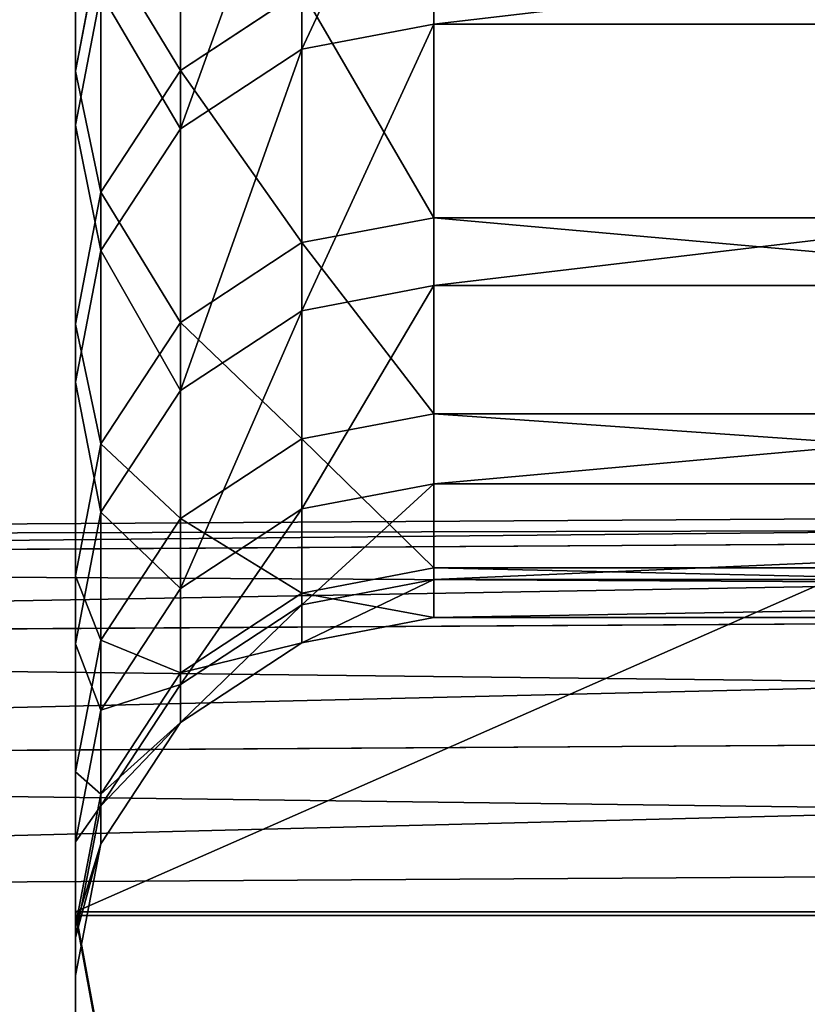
# Model space of a CAD drawing. Extents: x 0 to 35.8, y 0 to 30.4.
# Tile 65 of 106: x 18.973 to 19.314, y 0.604 to 1.03. Entities that reach past the tile are written whole.
import ezdxf

# ---------------------------------------------------------------- set-up
doc = ezdxf.new("R2010")
doc.units = 0
doc.header["$MEASUREMENT"] = 0
doc.layers.get('0').update_dxf_attribs({"color": 13, "linetype": 'CONTINUOUS'})
doc.layers.add('BSH_B36CD50SNB_SYMBOL_-_H0', color=59, linetype='CONTINUOUS')
doc.layers.add('BSH_B36CD50SNB_SYMBOL_-_HA', color=59, linetype='CONTINUOUS')

# ---------------------------------------------------------------- blocks, each defined once
blk = doc.blocks.new('B36CD50SNB_TRADECAD_DXF')
at = {"layer": 'BSH_B36CD50SNB_SYMBOL_-_H0', "color": 0}
for p, q in [((20.8942, 0.8235, 24.4811), (17.9241, 0.8052, 24.4811)), ((20.8942, 0.8235, 25.4168), (17.9241, 0.8052, 25.4168)), ((20.8942, 0.8235, 24.4811), (17.9241, 0.8052, 24.4811)), ((20.8942, 0.8235, 25.4168), (17.9241, 0.8052, 25.4168)), ((20.8942, 0.8126, 24.4241), (17.9241, 0.7943, 24.4241)), ((20.8942, 0.8126, 24.4241), (17.9241, 0.7943, 24.4241)), ((17.9241, 0.7943, 25.4738), (20.8942, 0.8126, 25.4738)), ((17.9241, 0.7943, 25.4738), (20.8942, 0.8126, 25.4738)), ((20.8942, 0.7782, 24.3716), (17.9241, 0.7598, 24.3716)), ((20.8942, 0.7782, 24.3716), (17.9241, 0.7598, 24.3716)), ((20.8942, 0.7782, 25.5263), (17.9241, 0.7598, 25.5263)), ((20.8942, 0.7782, 25.5263), (17.9241, 0.7598, 25.5263)), ((17.9241, 0.7073, 24.3371), (20.8942, 0.7256, 24.3371)), ((20.8942, 0.7256, 25.5608), (17.9241, 0.7073, 25.5608)), ((20.8942, 0.7256, 25.5608), (17.9241, 0.7073, 25.5608)), ((17.9241, 0.7073, 24.3371), (20.8942, 0.7256, 24.3371)), ((20.8942, 0.6686, 25.5717), (17.9241, 0.6503, 25.5717)), ((20.8942, 0.6686, 24.3262), (17.9241, 0.6503, 24.3262)), ((20.8942, 0.6686, 25.5717), (17.9241, 0.6503, 25.5717)), ((20.8942, 0.6686, 24.3262), (17.9241, 0.6503, 24.3262))]:
    blk.add_line(p, q, dxfattribs=at)
at = {"layer": 'BSH_B36CD50SNB_SYMBOL_-_HA', "color": 0}
for p, q in [((18.9975, 0.6422, 32.9999), (18.9975, 1.2235, 32.9621)), ((18.9975, 0.6422, 32.9999), (18.9975, 1.2235, 32.9621)), ((18.9975, 1.2001, 63.7621), (18.9975, 0.6439, 63.7379)), ((18.9975, 1.2001, 63.7621), (18.9975, 0.6439, 63.7379)), ((18.9975, 1.1627, 35.0348), (18.9975, 1.0076, 35.0348)), ((18.9975, 1.1627, 35.0348), (18.9975, 1.0076, 35.0348)), ((18.9975, 0.9843, 61.6858), (18.9975, 1.1394, 61.6858)), ((18.9975, 0.9843, 61.6858), (18.9975, 1.1394, 61.6858)), ((19.1524, 1.028, 59.4972), (19.1524, 1.1394, 61.6858)), ((19.1524, 1.028, 59.4972), (19.1524, 1.1394, 61.6858)), ((19.0954, 1.0171, 59.4972), (19.0954, 1.1285, 61.6858)), ((19.0954, 1.0171, 59.4972), (19.0954, 1.1285, 61.6858)), ((19.0429, 1.1173, 35.0348), (19.0429, 1.0079, 36.9849)), ((19.0429, 1.1173, 35.0348), (19.0429, 1.0079, 36.9849)), ((19.0429, 0.9826, 59.4972), (19.0429, 1.094, 61.6858)), ((19.0429, 0.9826, 59.4972), (19.0429, 1.094, 61.6858)), ((18.9975, 1.0076, 35.0348), (19.0084, 1.0647, 35.0348)), ((18.9975, 1.0076, 35.0348), (19.0084, 1.0647, 35.0348)), ((19.0084, 1.0647, 35.0348), (19.0084, 0.9553, 36.9849)), ((19.0084, 1.0647, 35.0348), (19.0084, 0.9553, 36.9849)), ((19.1524, 0.9442, 39.0587), (19.1524, 1.0533, 36.9849)), ((19.1524, 0.9442, 39.0587), (19.1524, 1.0533, 36.9849)), ((19.0084, 1.0414, 61.6858), (18.9975, 0.9843, 61.6858)), ((19.0084, 1.0414, 61.6858), (18.9975, 0.9843, 61.6858)), ((19.0084, 0.93, 59.4972), (19.0084, 1.0414, 61.6858)), ((19.0084, 0.93, 59.4972), (19.0084, 1.0414, 61.6858)), ((19.0954, 1.0425, 36.9849), (19.0429, 1.0079, 36.9849)), ((19.0954, 1.0425, 36.9849), (19.0429, 1.0079, 36.9849)), ((19.0954, 1.0425, 36.9849), (19.0954, 0.9334, 39.0587)), ((19.0954, 1.0425, 36.9849), (19.0954, 0.9334, 39.0587)), ((19.0954, 1.0171, 59.4972), (19.1524, 1.028, 59.4972)), ((19.0954, 1.0171, 59.4972), (19.1524, 1.028, 59.4972)), ((19.1524, 1.028, 59.4972), (20.1058, 1.028, 59.4972)), ((19.1524, 0.9148, 56.5774), (19.1524, 1.028, 59.4972)), ((19.1524, 0.9148, 56.5774), (19.1524, 1.028, 59.4972)), ((19.1524, 1.028, 59.4972), (20.1058, 1.028, 59.4972)), ((19.0429, 0.9826, 59.4972), (19.0954, 1.0171, 59.4972)), ((19.0429, 0.9826, 59.4972), (19.0954, 1.0171, 59.4972)), ((19.0954, 0.9039, 56.5774), (19.0954, 1.0171, 59.4972)), ((19.0954, 0.9039, 56.5774), (19.0954, 1.0171, 59.4972)), ((18.9975, 1.0076, 35.0348), (18.9975, 0.5207, 35.0348)), ((18.9975, 0.6422, 32.9999), (18.9975, 1.0076, 35.0348)), ((18.9975, 0.8982, 36.9849), (18.9975, 1.0076, 35.0348)), ((18.9975, 0.6422, 32.9999), (18.9975, 1.0076, 35.0348)), ((18.9975, 1.0076, 35.0348), (18.9975, 0.5207, 35.0348)), ((18.9975, 0.8982, 36.9849), (18.9975, 1.0076, 35.0348)), ((19.0429, 1.0079, 36.9849), (19.0084, 0.9553, 36.9849)), ((19.0429, 1.0079, 36.9849), (19.0084, 0.9553, 36.9849)), ((19.0429, 1.0079, 36.9849), (19.0429, 0.8988, 39.0587)), ((19.0429, 1.0079, 36.9849), (19.0429, 0.8988, 39.0587)), ((18.9975, 0.6439, 63.7379), (18.9975, 0.9843, 61.6858)), ((18.9975, 0.9843, 61.6858), (18.9975, 0.873, 59.4972)), ((18.9975, 0.5225, 61.6858), (18.9975, 0.9843, 61.6858)), ((18.9975, 0.6439, 63.7379), (18.9975, 0.9843, 61.6858)), ((18.9975, 0.9843, 61.6858), (18.9975, 0.873, 59.4972)), ((18.9975, 0.5225, 61.6858), (18.9975, 0.9843, 61.6858)), ((19.0084, 0.93, 59.4972), (19.0429, 0.9826, 59.4972)), ((19.0084, 0.93, 59.4972), (19.0429, 0.9826, 59.4972)), ((19.0429, 0.8694, 56.5774), (19.0429, 0.9826, 59.4972)), ((19.0429, 0.8694, 56.5774), (19.0429, 0.9826, 59.4972)), ((19.0084, 0.9553, 36.9849), (18.9975, 0.8982, 36.9849)), ((19.0084, 0.9553, 36.9849), (18.9975, 0.8982, 36.9849)), ((19.0084, 0.9553, 36.9849), (19.0084, 0.8463, 39.0587)), ((19.0084, 0.9553, 36.9849), (19.0084, 0.8463, 39.0587)), ((19.0954, 0.9334, 39.0587), (19.1524, 0.9442, 39.0587)), ((19.0954, 0.9334, 39.0587), (19.1524, 0.9442, 39.0587)), ((19.1524, 0.8593, 41.9785), (19.1524, 0.9442, 39.0587)), ((19.1524, 0.9442, 39.0587), (20.1058, 0.9442, 39.0587)), ((19.1524, 0.8593, 41.9785), (19.1524, 0.9442, 39.0587)), ((19.1524, 0.9442, 39.0587), (20.1058, 0.9442, 39.0587)), ((19.0429, 0.8988, 39.0587), (19.0954, 0.9334, 39.0587)), ((19.0429, 0.8988, 39.0587), (19.0954, 0.9334, 39.0587)), ((19.0954, 0.9334, 39.0587), (19.0954, 0.8485, 41.9785)), ((19.0954, 0.9334, 39.0587), (19.0954, 0.8485, 41.9785)), ((18.9975, 0.873, 59.4972), (19.0084, 0.93, 59.4972)), ((18.9975, 0.873, 59.4972), (19.0084, 0.93, 59.4972)), ((19.0084, 0.8168, 56.5774), (19.0084, 0.93, 59.4972)), ((19.0084, 0.8168, 56.5774), (19.0084, 0.93, 59.4972)), ((19.1524, 0.9148, 56.5774), (19.0954, 0.9039, 56.5774)), ((19.1524, 0.9148, 56.5774), (19.0954, 0.9039, 56.5774)), ((19.1524, 0.829, 53.6576), (19.1524, 0.9148, 56.5774)), ((19.1524, 0.829, 53.6576), (19.1524, 0.9148, 56.5774)), ((20.1058, 0.9148, 56.5774), (19.1524, 0.9148, 56.5774)), ((20.1058, 0.9148, 56.5774), (19.1524, 0.9148, 56.5774)), ((19.0954, 0.9039, 56.5774), (19.0429, 0.8694, 56.5774)), ((19.0954, 0.9039, 56.5774), (19.0429, 0.8694, 56.5774)), ((19.0954, 0.8182, 53.6576), (19.0954, 0.9039, 56.5774)), ((19.0954, 0.8182, 53.6576), (19.0954, 0.9039, 56.5774)), ((18.9975, 0.7892, 39.0587), (18.9975, 0.8982, 36.9849)), ((18.9975, 0.8982, 36.9849), (18.9975, 0.414, 36.9849)), ((18.9975, 0.7892, 39.0587), (18.9975, 0.8982, 36.9849)), ((18.9975, 0.8982, 36.9849), (18.9975, 0.414, 36.9849)), ((19.0084, 0.8463, 39.0587), (19.0429, 0.8988, 39.0587)), ((19.0084, 0.8463, 39.0587), (19.0429, 0.8988, 39.0587)), ((19.0429, 0.8988, 39.0587), (19.0429, 0.814, 41.9785)), ((19.0429, 0.8988, 39.0587), (19.0429, 0.814, 41.9785)), ((18.9975, 0.873, 59.4972), (18.9975, 0.7598, 56.5774)), ((18.9975, 0.3862, 59.4972), (18.9975, 0.873, 59.4972)), ((18.9975, 0.873, 59.4972), (18.9975, 0.7598, 56.5774)), ((18.9975, 0.3862, 59.4972), (18.9975, 0.873, 59.4972)), ((19.0084, 0.8168, 56.5774), (19.0429, 0.8694, 56.5774)), ((19.0084, 0.8168, 56.5774), (19.0429, 0.8694, 56.5774)), ((19.0429, 0.8694, 56.5774), (19.0429, 0.7837, 53.6576)), ((19.0429, 0.8694, 56.5774), (19.0429, 0.7837, 53.6576)), ((19.0954, 0.8485, 41.9785), (19.1524, 0.8593, 41.9785)), ((19.0954, 0.8485, 41.9785), (19.1524, 0.8593, 41.9785)), ((19.1524, 0.8593, 41.9785), (19.1524, 0.7927, 44.8983)), ((19.1524, 0.8593, 41.9785), (19.1524, 0.7927, 44.8983)), ((19.1524, 0.8593, 41.9785), (20.1058, 0.8593, 41.9785)), ((19.1524, 0.8593, 41.9785), (20.1058, 0.8593, 41.9785)), ((19.0429, 0.814, 41.9785), (19.0954, 0.8485, 41.9785)), ((19.0429, 0.814, 41.9785), (19.0954, 0.8485, 41.9785)), ((19.0954, 0.8485, 41.9785), (19.0954, 0.7818, 44.8983)), ((19.0954, 0.8485, 41.9785), (19.0954, 0.7818, 44.8983)), ((18.9975, 0.7892, 39.0587), (19.0084, 0.8463, 39.0587)), ((18.9975, 0.7892, 39.0587), (19.0084, 0.8463, 39.0587)), ((19.0084, 0.8463, 39.0587), (19.0084, 0.7614, 41.9785)), ((19.0084, 0.8463, 39.0587), (19.0084, 0.7614, 41.9785)), ((19.0954, 0.8182, 53.6576), (19.1524, 0.829, 53.6576)), ((19.0954, 0.8182, 53.6576), (19.1524, 0.829, 53.6576)), ((19.1524, 0.829, 53.6576), (20.1058, 0.829, 53.6576)), ((19.1524, 0.829, 53.6576), (19.1524, 0.7876, 50.7378)), ((19.1524, 0.829, 53.6576), (20.1058, 0.829, 53.6576)), ((19.1524, 0.829, 53.6576), (19.1524, 0.7876, 50.7378)), ((19.0429, 0.7837, 53.6576), (19.0954, 0.8182, 53.6576)), ((19.0429, 0.7837, 53.6576), (19.0954, 0.8182, 53.6576)), ((19.0954, 0.7767, 50.7378), (19.0954, 0.8182, 53.6576)), ((19.0954, 0.7767, 50.7378), (19.0954, 0.8182, 53.6576)), ((18.9975, 0.7598, 56.5774), (19.0084, 0.8168, 56.5774)), ((18.9975, 0.7598, 56.5774), (19.0084, 0.8168, 56.5774)), ((19.0084, 0.7311, 53.6576), (19.0084, 0.8168, 56.5774)), ((19.0084, 0.7311, 53.6576), (19.0084, 0.8168, 56.5774)), ((19.0084, 0.7614, 41.9785), (19.0429, 0.814, 41.9785)), ((19.0084, 0.7614, 41.9785), (19.0429, 0.814, 41.9785)), ((19.0429, 0.814, 41.9785), (19.0429, 0.7473, 44.8983)), ((19.0429, 0.814, 41.9785), (19.0429, 0.7473, 44.8983)), ((19.0954, 0.7818, 44.8983), (19.1524, 0.7927, 44.8983)), ((19.0954, 0.7818, 44.8983), (19.1524, 0.7927, 44.8983)), ((19.1524, 0.7927, 44.8983), (19.1524, 0.7712, 47.818)), ((19.1524, 0.7927, 44.8983), (19.1524, 0.7712, 47.818)), ((19.1524, 0.7927, 44.8983), (20.1058, 0.7927, 44.8983)), ((19.1524, 0.7927, 44.8983), (20.1058, 0.7927, 44.8983)), ((18.9975, 0.7044, 41.9785), (18.9975, 0.7892, 39.0587)), ((18.9975, 0.3204, 39.0587), (18.9975, 0.7892, 39.0587)), ((18.9975, 0.7044, 41.9785), (18.9975, 0.7892, 39.0587)), ((18.9975, 0.3204, 39.0587), (18.9975, 0.7892, 39.0587)), ((19.0954, 0.7767, 50.7378), (19.1524, 0.7876, 50.7378)), ((19.0954, 0.7767, 50.7378), (19.1524, 0.7876, 50.7378)), ((19.1524, 0.7876, 50.7378), (20.1058, 0.7876, 50.7378)), ((19.1524, 0.7876, 50.7378), (19.1524, 0.7712, 47.818)), ((19.1524, 0.7876, 50.7378), (20.1058, 0.7876, 50.7378)), ((19.1524, 0.7876, 50.7378), (19.1524, 0.7712, 47.818)), ((19.0429, 0.7837, 53.6576), (19.0084, 0.7311, 53.6576)), ((19.0429, 0.7837, 53.6576), (19.0084, 0.7311, 53.6576)), ((19.0429, 0.7422, 50.7378), (19.0429, 0.7837, 53.6576)), ((19.0429, 0.7422, 50.7378), (19.0429, 0.7837, 53.6576)), ((19.0429, 0.7473, 44.8983), (19.0954, 0.7818, 44.8983)), ((19.0429, 0.7473, 44.8983), (19.0954, 0.7818, 44.8983)), ((19.0954, 0.7818, 44.8983), (19.0954, 0.7603, 47.818)), ((19.0954, 0.7818, 44.8983), (19.0954, 0.7603, 47.818)), ((19.0429, 0.7422, 50.7378), (19.0954, 0.7767, 50.7378)), ((19.0429, 0.7422, 50.7378), (19.0954, 0.7767, 50.7378)), ((19.0954, 0.7603, 47.818), (19.0954, 0.7767, 50.7378)), ((19.0954, 0.7603, 47.818), (19.0954, 0.7767, 50.7378)), ((19.1524, 0.7712, 47.818), (19.0954, 0.7603, 47.818)), ((19.1524, 0.7712, 47.818), (19.0954, 0.7603, 47.818)), ((19.1524, 0.7712, 47.818), (20.1058, 0.7712, 47.818)), ((19.1524, 0.7712, 47.818), (20.1058, 0.7712, 47.818)), ((18.9975, 0.7044, 41.9785), (19.0084, 0.7614, 41.9785)), ((18.9975, 0.7044, 41.9785), (19.0084, 0.7614, 41.9785)), ((18.9975, 0.6741, 53.6576), (18.9975, 0.7598, 56.5774)), ((18.9975, 0.7598, 56.5774), (18.9975, 0.2942, 56.5774)), ((18.9975, 0.6741, 53.6576), (18.9975, 0.7598, 56.5774)), ((18.9975, 0.7598, 56.5774), (18.9975, 0.2942, 56.5774)), ((19.0084, 0.7614, 41.9785), (19.0084, 0.6948, 44.8983)), ((19.0084, 0.7614, 41.9785), (19.0084, 0.6948, 44.8983)), ((19.0954, 0.7603, 47.818), (19.0429, 0.7258, 47.818)), ((19.0954, 0.7603, 47.818), (19.0429, 0.7258, 47.818)), ((19.0084, 0.6948, 44.8983), (19.0429, 0.7473, 44.8983)), ((19.0084, 0.6948, 44.8983), (19.0429, 0.7473, 44.8983)), ((19.0429, 0.7473, 44.8983), (19.0429, 0.7258, 47.818)), ((19.0429, 0.7473, 44.8983), (19.0429, 0.7258, 47.818)), ((19.0084, 0.6897, 50.7378), (19.0429, 0.7422, 50.7378)), ((19.0084, 0.6897, 50.7378), (19.0429, 0.7422, 50.7378)), ((19.0429, 0.7258, 47.818), (19.0429, 0.7422, 50.7378)), ((19.0429, 0.7258, 47.818), (19.0429, 0.7422, 50.7378)), ((18.9975, 0.6741, 53.6576), (19.0084, 0.7311, 53.6576)), ((18.9975, 0.6741, 53.6576), (19.0084, 0.7311, 53.6576)), ((19.0084, 0.6897, 50.7378), (19.0084, 0.7311, 53.6576)), ((19.0084, 0.6897, 50.7378), (19.0084, 0.7311, 53.6576)), ((19.0429, 0.7258, 47.818), (19.0084, 0.6733, 47.818)), ((19.0429, 0.7258, 47.818), (19.0084, 0.6733, 47.818)), ((18.9975, 0.6378, 44.8983), (18.9975, 0.7044, 41.9785)), ((18.9975, 0.238, 41.9785), (18.9975, 0.7044, 41.9785)), ((18.9975, 0.6378, 44.8983), (18.9975, 0.7044, 41.9785)), ((18.9975, 0.238, 41.9785), (18.9975, 0.7044, 41.9785)), ((18.9975, 0.6378, 44.8983), (19.0084, 0.6948, 44.8983)), ((18.9975, 0.6378, 44.8983), (19.0084, 0.6948, 44.8983)), ((19.0084, 0.6733, 47.818), (19.0084, 0.6948, 44.8983)), ((19.0084, 0.6733, 47.818), (19.0084, 0.6948, 44.8983)), ((18.9975, 0.6327, 50.7378), (19.0084, 0.6897, 50.7378)), ((18.9975, 0.6327, 50.7378), (19.0084, 0.6897, 50.7378)), ((19.0084, 0.6733, 47.818), (19.0084, 0.6897, 50.7378)), ((19.0084, 0.6733, 47.818), (19.0084, 0.6897, 50.7378)), ((18.9975, 0.2119, 53.6576), (18.9975, 0.6741, 53.6576)), ((18.9975, 0.6741, 53.6576), (18.9975, 0.6327, 50.7378)), ((18.9975, 0.6741, 53.6576), (18.9975, 0.6327, 50.7378)), ((18.9975, 0.2119, 53.6576), (18.9975, 0.6741, 53.6576)), ((18.9975, 0.6163, 47.818), (19.0084, 0.6733, 47.818)), ((18.9975, 0.6163, 47.818), (19.0084, 0.6733, 47.818)), ((19.0083, 0.5852, 63.7249), (18.9975, 0.6439, 63.7379)), ((18.9975, 0.6439, 63.7379), (20.2606, 0.6439, 63.7379)), ((19.0083, 0.5852, 63.7249), (18.9975, 0.6439, 63.7379)), ((18.9975, 0.5225, 61.6858), (18.9975, 0.6439, 63.7379)), ((18.9975, 0.6439, 63.7379), (20.2606, 0.6439, 63.7379)), ((18.9975, 0.5225, 61.6858), (18.9975, 0.6439, 63.7379)), ((18.9975, 0.5207, 35.0348), (18.9975, 0.6422, 32.9999)), ((18.9975, 0.6422, 32.9999), (19.0083, 0.5832, 33.0142)), ((20.2606, 0.6422, 32.9999), (18.9975, 0.6422, 32.9999)), ((18.9975, 0.6422, 32.9999), (19.0083, 0.5832, 33.0142)), ((18.9975, 0.5207, 35.0348), (18.9975, 0.6422, 32.9999)), ((20.2606, 0.6422, 32.9999), (18.9975, 0.6422, 32.9999)), ((18.9975, 0.6163, 47.818), (18.9975, 0.6378, 44.8983)), ((18.9975, 0.1739, 44.8983), (18.9975, 0.6378, 44.8983)), ((18.9975, 0.6163, 47.818), (18.9975, 0.6378, 44.8983)), ((18.9975, 0.1739, 44.8983), (18.9975, 0.6378, 44.8983)), ((18.9975, 0.6327, 50.7378), (18.9975, 0.6163, 47.818)), ((18.9975, 0.1739, 50.7378), (18.9975, 0.6327, 50.7378)), ((18.9975, 0.6327, 50.7378), (18.9975, 0.6163, 47.818)), ((18.9975, 0.1739, 50.7378), (18.9975, 0.6327, 50.7378)), ((18.9975, 0.1549, 47.818), (18.9975, 0.6163, 47.818)), ((18.9975, 0.1549, 47.818), (18.9975, 0.6163, 47.818))]:
    blk.add_line(p, q, dxfattribs=at)
at = {"layer": 'BSH_B36CD50SNB_SYMBOL_-_H0', "color": 250}
mesh = blk.add_polyface(dxfattribs=at)
corners = [(20.8942, 0.8235, 24.4811), (17.9241, 0.7943, 24.4241), (20.8942, 0.8126, 24.4241), (17.9241, 0.8052, 24.4811)]
mesh.append_faces([[corners[k] for k in face] for face in [(0, 1, 2), (1, 0, 3)]], dxfattribs={"vtx0": -1, "color": 250})
mesh = blk.add_polyface(dxfattribs=at)
corners = [(20.8942, 0.8235, 25.4168), (17.9241, 0.8052, 24.4811), (20.8942, 0.8235, 24.4811), (17.9241, 0.8052, 25.4168)]
mesh.append_faces([[corners[k] for k in face] for face in [(0, 1, 2), (1, 0, 3)]], dxfattribs={"vtx0": -1, "color": 250})
mesh = blk.add_polyface(dxfattribs=at)
corners = [(20.8942, 0.8126, 25.4738), (17.9241, 0.8052, 25.4168), (20.8942, 0.8235, 25.4168), (17.9241, 0.7943, 25.4738)]
mesh.append_faces([[corners[k] for k in face] for face in [(0, 1, 2), (1, 0, 3)]], dxfattribs={"vtx0": -1, "color": 250})
mesh = blk.add_polyface(dxfattribs=at)
corners = [(20.8942, 0.8126, 24.4241), (17.9241, 0.7598, 24.3716), (20.8942, 0.7782, 24.3716), (17.9241, 0.7943, 24.4241)]
mesh.append_faces([[corners[k] for k in face] for face in [(0, 1, 2), (1, 0, 3)]], dxfattribs={"vtx0": -1, "color": 250})
mesh = blk.add_polyface(dxfattribs=at)
corners = [(20.8942, 0.7782, 25.5263), (17.9241, 0.7943, 25.4738), (20.8942, 0.8126, 25.4738), (17.9241, 0.7598, 25.5263)]
mesh.append_faces([[corners[k] for k in face] for face in [(0, 1, 2), (1, 0, 3)]], dxfattribs={"vtx0": -1, "color": 250})
mesh = blk.add_polyface(dxfattribs=at)
corners = [(20.8942, 0.7256, 24.3371), (17.9241, 0.7598, 24.3716), (17.9241, 0.7073, 24.3371), (20.8942, 0.7782, 24.3716)]
mesh.append_faces([[corners[k] for k in face] for face in [(0, 1, 2), (1, 0, 3)]], dxfattribs={"vtx0": -1, "color": 250})
mesh = blk.add_polyface(dxfattribs=at)
corners = [(20.8942, 0.7782, 25.5263), (17.9241, 0.7073, 25.5608), (17.9241, 0.7598, 25.5263), (20.8942, 0.7256, 25.5608)]
mesh.append_faces([[corners[k] for k in face] for face in [(0, 1, 2), (1, 0, 3)]], dxfattribs={"vtx0": -1, "color": 250})
mesh = blk.add_polyface(dxfattribs=at)
corners = [(20.8942, 0.7256, 25.5608), (17.9241, 0.6503, 25.5717), (17.9241, 0.7073, 25.5608), (20.8942, 0.6686, 25.5717)]
mesh.append_faces([[corners[k] for k in face] for face in [(0, 1, 2), (1, 0, 3)]], dxfattribs={"vtx0": -1, "color": 250})
mesh = blk.add_polyface(dxfattribs=at)
corners = [(20.8942, 0.6686, 24.3262), (17.9241, 0.7073, 24.3371), (17.9241, 0.6503, 24.3262), (20.8942, 0.7256, 24.3371)]
mesh.append_faces([[corners[k] for k in face] for face in [(0, 1, 2), (1, 0, 3)]], dxfattribs={"vtx0": -1, "color": 250})
mesh = blk.add_polyface(dxfattribs=at)
corners = [(20.8942, 0.1888, 24.3262), (17.9241, 0.6503, 24.3262), (17.9241, 0.1759, 24.3262), (20.8942, 0.6686, 24.3262)]
mesh.append_faces([[corners[k] for k in face] for face in [(0, 1, 2), (1, 0, 3)]], dxfattribs={"vtx0": -1, "color": 250})
mesh = blk.add_polyface(dxfattribs=at)
corners = [(20.8942, 0.6686, 25.5717), (17.9241, 0.1759, 25.5717), (17.9241, 0.6503, 25.5717), (20.8942, 0.1888, 25.5717)]
mesh.append_faces([[corners[k] for k in face] for face in [(0, 1, 2), (1, 0, 3)]], dxfattribs={"vtx0": -1, "color": 250})
at = {"layer": 'BSH_B36CD50SNB_SYMBOL_-_HA', "color": 250}
mesh = blk.add_polyface(dxfattribs=at)
corners = [(18.9975, 1.2235, 32.9621), (18.9975, 1.0076, 35.0348), (18.9975, 0.6422, 32.9999), (18.9975, 1.1627, 35.0348)]
mesh.append_faces([[corners[k] for k in face] for face in [(0, 1, 2), (1, 0, 3)]], dxfattribs={"vtx0": -1, "color": 250})
mesh = blk.add_polyface(dxfattribs=at)
corners = [(20.2606, 0.6422, 32.9999), (18.9975, 1.2235, 32.9621), (18.9975, 0.6422, 32.9999), (20.2606, 1.2235, 32.9621)]
mesh.append_faces([[corners[k] for k in face] for face in [(0, 1, 2), (1, 0, 3)]], dxfattribs={"vtx0": -1, "color": 250})
mesh = blk.add_polyface(dxfattribs=at)
corners = [(18.9975, 0.9843, 61.6858), (18.9975, 1.2001, 63.7621), (18.9975, 0.6439, 63.7379), (18.9975, 1.1394, 61.6858)]
mesh.append_faces([[corners[k] for k in face] for face in [(0, 1, 2), (1, 0, 3)]], dxfattribs={"vtx0": -1, "color": 250})
mesh = blk.add_polyface(dxfattribs=at)
corners = [(20.2606, 1.2001, 63.7621), (18.9975, 0.6439, 63.7379), (18.9975, 1.2001, 63.7621), (20.2606, 0.6439, 63.7379)]
mesh.append_faces([[corners[k] for k in face] for face in [(0, 1, 2), (1, 0, 3)]], dxfattribs={"vtx0": -1, "color": 250})
mesh = blk.add_polyface(dxfattribs=at)
corners = [(19.0084, 1.0647, 35.0348), (18.9975, 1.0076, 35.0348), (18.9975, 1.1627, 35.0348)]
mesh.append_faces([[corners[k] for k in face] for face in [(0, 1, 2)]], dxfattribs={"color": 250})
mesh = blk.add_polyface(dxfattribs=at)
corners = [(19.0954, 1.0425, 36.9849), (19.0429, 1.1173, 35.0348), (19.0954, 1.1518, 35.0348), (19.0429, 1.0079, 36.9849)]
mesh.append_faces([[corners[k] for k in face] for face in [(0, 1, 2), (1, 0, 3)]], dxfattribs={"vtx0": -1, "color": 250})
mesh = blk.add_polyface(dxfattribs=at)
corners = [(19.0084, 1.0414, 61.6858), (18.9975, 1.1394, 61.6858), (18.9975, 0.9843, 61.6858)]
mesh.append_faces([[corners[k] for k in face] for face in [(0, 1, 2)]], dxfattribs={"color": 250})
mesh = blk.add_polyface(dxfattribs=at)
corners = [(19.1524, 1.1394, 61.6858), (19.0954, 1.0171, 59.4972), (19.1524, 1.028, 59.4972), (19.0954, 1.1285, 61.6858)]
mesh.append_faces([[corners[k] for k in face] for face in [(0, 1, 2), (1, 0, 3)]], dxfattribs={"vtx0": -1, "color": 250})
mesh = blk.add_polyface(dxfattribs=at)
corners = [(20.1058, 1.1394, 61.6858), (19.1524, 1.028, 59.4972), (20.1058, 1.028, 59.4972), (19.1524, 1.1394, 61.6858)]
mesh.append_faces([[corners[k] for k in face] for face in [(0, 1, 2), (1, 0, 3)]], dxfattribs={"vtx0": -1, "color": 250})
mesh = blk.add_polyface(dxfattribs=at)
corners = [(19.0954, 1.1285, 61.6858), (19.0429, 0.9826, 59.4972), (19.0954, 1.0171, 59.4972), (19.0429, 1.094, 61.6858)]
mesh.append_faces([[corners[k] for k in face] for face in [(0, 1, 2), (1, 0, 3)]], dxfattribs={"vtx0": -1, "color": 250})
mesh = blk.add_polyface(dxfattribs=at)
corners = [(19.0084, 1.0647, 35.0348), (19.0429, 1.0079, 36.9849), (19.0084, 0.9553, 36.9849), (19.0429, 1.1173, 35.0348)]
mesh.append_faces([[corners[k] for k in face] for face in [(0, 1, 2), (1, 0, 3)]], dxfattribs={"vtx0": -1, "color": 250})
mesh = blk.add_polyface(dxfattribs=at)
corners = [(19.0429, 0.9826, 59.4972), (19.0084, 1.0414, 61.6858), (19.0084, 0.93, 59.4972), (19.0429, 1.094, 61.6858)]
mesh.append_faces([[corners[k] for k in face] for face in [(0, 1, 2), (1, 0, 3)]], dxfattribs={"vtx0": -1, "color": 250})
mesh = blk.add_polyface(dxfattribs=at)
corners = [(18.9975, 1.0076, 35.0348), (19.0084, 0.9553, 36.9849), (18.9975, 0.8982, 36.9849), (19.0084, 1.0647, 35.0348)]
mesh.append_faces([[corners[k] for k in face] for face in [(0, 1, 2), (1, 0, 3)]], dxfattribs={"vtx0": -1, "color": 250})
mesh = blk.add_polyface(dxfattribs=at)
corners = [(19.1524, 0.9442, 39.0587), (19.0954, 1.0425, 36.9849), (19.1524, 1.0533, 36.9849), (19.0954, 0.9334, 39.0587)]
mesh.append_faces([[corners[k] for k in face] for face in [(0, 1, 2), (1, 0, 3)]], dxfattribs={"vtx0": -1, "color": 250})
mesh = blk.add_polyface(dxfattribs=at)
corners = [(20.1058, 0.9442, 39.0587), (19.1524, 1.0533, 36.9849), (20.1058, 1.0533, 36.9849), (19.1524, 0.9442, 39.0587)]
mesh.append_faces([[corners[k] for k in face] for face in [(0, 1, 2), (1, 0, 3)]], dxfattribs={"vtx0": -1, "color": 250})
mesh = blk.add_polyface(dxfattribs=at)
corners = [(19.0084, 0.93, 59.4972), (18.9975, 0.9843, 61.6858), (18.9975, 0.873, 59.4972), (19.0084, 1.0414, 61.6858)]
mesh.append_faces([[corners[k] for k in face] for face in [(0, 1, 2), (1, 0, 3)]], dxfattribs={"vtx0": -1, "color": 250})
mesh = blk.add_polyface(dxfattribs=at)
corners = [(19.0954, 0.9334, 39.0587), (19.0429, 1.0079, 36.9849), (19.0954, 1.0425, 36.9849), (19.0429, 0.8988, 39.0587)]
mesh.append_faces([[corners[k] for k in face] for face in [(0, 1, 2), (1, 0, 3)]], dxfattribs={"vtx0": -1, "color": 250})
mesh = blk.add_polyface(dxfattribs=at)
corners = [(19.1524, 1.028, 59.4972), (19.0954, 0.9039, 56.5774), (19.1524, 0.9148, 56.5774), (19.0954, 1.0171, 59.4972)]
mesh.append_faces([[corners[k] for k in face] for face in [(0, 1, 2), (1, 0, 3)]], dxfattribs={"vtx0": -1, "color": 250})
mesh = blk.add_polyface(dxfattribs=at)
corners = [(20.1058, 1.028, 59.4972), (19.1524, 0.9148, 56.5774), (20.1058, 0.9148, 56.5774), (19.1524, 1.028, 59.4972)]
mesh.append_faces([[corners[k] for k in face] for face in [(0, 1, 2), (1, 0, 3)]], dxfattribs={"vtx0": -1, "color": 250})
mesh = blk.add_polyface(dxfattribs=at)
corners = [(19.0954, 1.0171, 59.4972), (19.0429, 0.8694, 56.5774), (19.0954, 0.9039, 56.5774), (19.0429, 0.9826, 59.4972)]
mesh.append_faces([[corners[k] for k in face] for face in [(0, 1, 2), (1, 0, 3)]], dxfattribs={"vtx0": -1, "color": 250})
mesh = blk.add_polyface(dxfattribs=at)
corners = [(18.9975, 1.0076, 35.0348), (18.9975, 0.5207, 35.0348), (18.9975, 0.6422, 32.9999)]
mesh.append_faces([[corners[k] for k in face] for face in [(0, 1, 2)]], dxfattribs={"color": 250})
mesh = blk.add_polyface(dxfattribs=at)
corners = [(18.9975, 0.5207, 35.0348), (18.9975, 0.8982, 36.9849), (18.9975, 0.414, 36.9849), (18.9975, 1.0076, 35.0348)]
mesh.append_faces([[corners[k] for k in face] for face in [(0, 1, 2), (1, 0, 3)]], dxfattribs={"vtx0": -1, "color": 250})
mesh = blk.add_polyface(dxfattribs=at)
corners = [(19.0084, 0.9553, 36.9849), (19.0429, 0.8988, 39.0587), (19.0084, 0.8463, 39.0587), (19.0429, 1.0079, 36.9849)]
mesh.append_faces([[corners[k] for k in face] for face in [(0, 1, 2), (1, 0, 3)]], dxfattribs={"vtx0": -1, "color": 250})
mesh = blk.add_polyface(dxfattribs=at)
corners = [(18.9975, 0.9843, 61.6858), (18.9975, 0.6439, 63.7379), (18.9975, 0.5225, 61.6858)]
mesh.append_faces([[corners[k] for k in face] for face in [(0, 1, 2)]], dxfattribs={"color": 250})
mesh = blk.add_polyface(dxfattribs=at)
corners = [(18.9975, 0.873, 59.4972), (18.9975, 0.5225, 61.6858), (18.9975, 0.3862, 59.4972), (18.9975, 0.9843, 61.6858)]
mesh.append_faces([[corners[k] for k in face] for face in [(0, 1, 2), (1, 0, 3)]], dxfattribs={"vtx0": -1, "color": 250})
mesh = blk.add_polyface(dxfattribs=at)
corners = [(19.0429, 0.8694, 56.5774), (19.0084, 0.93, 59.4972), (19.0084, 0.8168, 56.5774), (19.0429, 0.9826, 59.4972)]
mesh.append_faces([[corners[k] for k in face] for face in [(0, 1, 2), (1, 0, 3)]], dxfattribs={"vtx0": -1, "color": 250})
mesh = blk.add_polyface(dxfattribs=at)
corners = [(18.9975, 0.8982, 36.9849), (19.0084, 0.8463, 39.0587), (18.9975, 0.7892, 39.0587), (19.0084, 0.9553, 36.9849)]
mesh.append_faces([[corners[k] for k in face] for face in [(0, 1, 2), (1, 0, 3)]], dxfattribs={"vtx0": -1, "color": 250})
mesh = blk.add_polyface(dxfattribs=at)
corners = [(19.1524, 0.8593, 41.9785), (19.0954, 0.9334, 39.0587), (19.1524, 0.9442, 39.0587), (19.0954, 0.8485, 41.9785)]
mesh.append_faces([[corners[k] for k in face] for face in [(0, 1, 2), (1, 0, 3)]], dxfattribs={"vtx0": -1, "color": 250})
mesh = blk.add_polyface(dxfattribs=at)
corners = [(20.1058, 0.8593, 41.9785), (19.1524, 0.9442, 39.0587), (20.1058, 0.9442, 39.0587), (19.1524, 0.8593, 41.9785)]
mesh.append_faces([[corners[k] for k in face] for face in [(0, 1, 2), (1, 0, 3)]], dxfattribs={"vtx0": -1, "color": 250})
mesh = blk.add_polyface(dxfattribs=at)
corners = [(19.0954, 0.8485, 41.9785), (19.0429, 0.8988, 39.0587), (19.0954, 0.9334, 39.0587), (19.0429, 0.814, 41.9785)]
mesh.append_faces([[corners[k] for k in face] for face in [(0, 1, 2), (1, 0, 3)]], dxfattribs={"vtx0": -1, "color": 250})
mesh = blk.add_polyface(dxfattribs=at)
corners = [(19.0084, 0.8168, 56.5774), (18.9975, 0.873, 59.4972), (18.9975, 0.7598, 56.5774), (19.0084, 0.93, 59.4972)]
mesh.append_faces([[corners[k] for k in face] for face in [(0, 1, 2), (1, 0, 3)]], dxfattribs={"vtx0": -1, "color": 250})
mesh = blk.add_polyface(dxfattribs=at)
corners = [(19.1524, 0.9148, 56.5774), (19.0954, 0.8182, 53.6576), (19.1524, 0.829, 53.6576), (19.0954, 0.9039, 56.5774)]
mesh.append_faces([[corners[k] for k in face] for face in [(0, 1, 2), (1, 0, 3)]], dxfattribs={"vtx0": -1, "color": 250})
mesh = blk.add_polyface(dxfattribs=at)
corners = [(20.1058, 0.9148, 56.5774), (19.1524, 0.829, 53.6576), (20.1058, 0.829, 53.6576), (19.1524, 0.9148, 56.5774)]
mesh.append_faces([[corners[k] for k in face] for face in [(0, 1, 2), (1, 0, 3)]], dxfattribs={"vtx0": -1, "color": 250})
mesh = blk.add_polyface(dxfattribs=at)
corners = [(19.0954, 0.9039, 56.5774), (19.0429, 0.7837, 53.6576), (19.0954, 0.8182, 53.6576), (19.0429, 0.8694, 56.5774)]
mesh.append_faces([[corners[k] for k in face] for face in [(0, 1, 2), (1, 0, 3)]], dxfattribs={"vtx0": -1, "color": 250})
mesh = blk.add_polyface(dxfattribs=at)
corners = [(18.9975, 0.414, 36.9849), (18.9975, 0.7892, 39.0587), (18.9975, 0.3204, 39.0587), (18.9975, 0.8982, 36.9849)]
mesh.append_faces([[corners[k] for k in face] for face in [(0, 1, 2), (1, 0, 3)]], dxfattribs={"vtx0": -1, "color": 250})
mesh = blk.add_polyface(dxfattribs=at)
corners = [(19.0084, 0.8463, 39.0587), (19.0429, 0.814, 41.9785), (19.0084, 0.7614, 41.9785), (19.0429, 0.8988, 39.0587)]
mesh.append_faces([[corners[k] for k in face] for face in [(0, 1, 2), (1, 0, 3)]], dxfattribs={"vtx0": -1, "color": 250})
mesh = blk.add_polyface(dxfattribs=at)
corners = [(18.9975, 0.7598, 56.5774), (18.9975, 0.3862, 59.4972), (18.9975, 0.2942, 56.5774), (18.9975, 0.873, 59.4972)]
mesh.append_faces([[corners[k] for k in face] for face in [(0, 1, 2), (1, 0, 3)]], dxfattribs={"vtx0": -1, "color": 250})
mesh = blk.add_polyface(dxfattribs=at)
corners = [(19.0429, 0.7837, 53.6576), (19.0084, 0.8168, 56.5774), (19.0084, 0.7311, 53.6576), (19.0429, 0.8694, 56.5774)]
mesh.append_faces([[corners[k] for k in face] for face in [(0, 1, 2), (1, 0, 3)]], dxfattribs={"vtx0": -1, "color": 250})
mesh = blk.add_polyface(dxfattribs=at)
corners = [(19.1524, 0.7927, 44.8983), (19.0954, 0.8485, 41.9785), (19.1524, 0.8593, 41.9785), (19.0954, 0.7818, 44.8983)]
mesh.append_faces([[corners[k] for k in face] for face in [(0, 1, 2), (1, 0, 3)]], dxfattribs={"vtx0": -1, "color": 250})
mesh = blk.add_polyface(dxfattribs=at)
corners = [(20.1058, 0.7927, 44.8983), (19.1524, 0.8593, 41.9785), (20.1058, 0.8593, 41.9785), (19.1524, 0.7927, 44.8983)]
mesh.append_faces([[corners[k] for k in face] for face in [(0, 1, 2), (1, 0, 3)]], dxfattribs={"vtx0": -1, "color": 250})
mesh = blk.add_polyface(dxfattribs=at)
corners = [(19.0954, 0.7818, 44.8983), (19.0429, 0.814, 41.9785), (19.0954, 0.8485, 41.9785), (19.0429, 0.7473, 44.8983)]
mesh.append_faces([[corners[k] for k in face] for face in [(0, 1, 2), (1, 0, 3)]], dxfattribs={"vtx0": -1, "color": 250})
mesh = blk.add_polyface(dxfattribs=at)
corners = [(18.9975, 0.7892, 39.0587), (19.0084, 0.7614, 41.9785), (18.9975, 0.7044, 41.9785), (19.0084, 0.8463, 39.0587)]
mesh.append_faces([[corners[k] for k in face] for face in [(0, 1, 2), (1, 0, 3)]], dxfattribs={"vtx0": -1, "color": 250})
mesh = blk.add_polyface(dxfattribs=at)
corners = [(19.1524, 0.829, 53.6576), (19.0954, 0.7767, 50.7378), (19.1524, 0.7876, 50.7378), (19.0954, 0.8182, 53.6576)]
mesh.append_faces([[corners[k] for k in face] for face in [(0, 1, 2), (1, 0, 3)]], dxfattribs={"vtx0": -1, "color": 250})
mesh = blk.add_polyface(dxfattribs=at)
corners = [(20.1058, 0.829, 53.6576), (19.1524, 0.7876, 50.7378), (20.1058, 0.7876, 50.7378), (19.1524, 0.829, 53.6576)]
mesh.append_faces([[corners[k] for k in face] for face in [(0, 1, 2), (1, 0, 3)]], dxfattribs={"vtx0": -1, "color": 250})
mesh = blk.add_polyface(dxfattribs=at)
corners = [(19.0954, 0.8182, 53.6576), (19.0429, 0.7422, 50.7378), (19.0954, 0.7767, 50.7378), (19.0429, 0.7837, 53.6576)]
mesh.append_faces([[corners[k] for k in face] for face in [(0, 1, 2), (1, 0, 3)]], dxfattribs={"vtx0": -1, "color": 250})
mesh = blk.add_polyface(dxfattribs=at)
corners = [(19.0084, 0.7311, 53.6576), (18.9975, 0.7598, 56.5774), (18.9975, 0.6741, 53.6576), (19.0084, 0.8168, 56.5774)]
mesh.append_faces([[corners[k] for k in face] for face in [(0, 1, 2), (1, 0, 3)]], dxfattribs={"vtx0": -1, "color": 250})
mesh = blk.add_polyface(dxfattribs=at)
corners = [(19.0084, 0.7614, 41.9785), (19.0429, 0.7473, 44.8983), (19.0084, 0.6948, 44.8983), (19.0429, 0.814, 41.9785)]
mesh.append_faces([[corners[k] for k in face] for face in [(0, 1, 2), (1, 0, 3)]], dxfattribs={"vtx0": -1, "color": 250})
mesh = blk.add_polyface(dxfattribs=at)
corners = [(19.1524, 0.7712, 47.818), (19.0954, 0.7818, 44.8983), (19.1524, 0.7927, 44.8983), (19.0954, 0.7603, 47.818)]
mesh.append_faces([[corners[k] for k in face] for face in [(0, 1, 2), (1, 0, 3)]], dxfattribs={"vtx0": -1, "color": 250})
mesh = blk.add_polyface(dxfattribs=at)
corners = [(20.1058, 0.7712, 47.818), (19.1524, 0.7927, 44.8983), (20.1058, 0.7927, 44.8983), (19.1524, 0.7712, 47.818)]
mesh.append_faces([[corners[k] for k in face] for face in [(0, 1, 2), (1, 0, 3)]], dxfattribs={"vtx0": -1, "color": 250})
mesh = blk.add_polyface(dxfattribs=at)
corners = [(18.9975, 0.3204, 39.0587), (18.9975, 0.7044, 41.9785), (18.9975, 0.238, 41.9785), (18.9975, 0.7892, 39.0587)]
mesh.append_faces([[corners[k] for k in face] for face in [(0, 1, 2), (1, 0, 3)]], dxfattribs={"vtx0": -1, "color": 250})
mesh = blk.add_polyface(dxfattribs=at)
corners = [(19.1524, 0.7876, 50.7378), (19.0954, 0.7603, 47.818), (19.1524, 0.7712, 47.818), (19.0954, 0.7767, 50.7378)]
mesh.append_faces([[corners[k] for k in face] for face in [(0, 1, 2), (1, 0, 3)]], dxfattribs={"vtx0": -1, "color": 250})
mesh = blk.add_polyface(dxfattribs=at)
corners = [(20.1058, 0.7876, 50.7378), (19.1524, 0.7712, 47.818), (20.1058, 0.7712, 47.818), (19.1524, 0.7876, 50.7378)]
mesh.append_faces([[corners[k] for k in face] for face in [(0, 1, 2), (1, 0, 3)]], dxfattribs={"vtx0": -1, "color": 250})
mesh = blk.add_polyface(dxfattribs=at)
corners = [(19.0429, 0.7422, 50.7378), (19.0084, 0.7311, 53.6576), (19.0084, 0.6897, 50.7378), (19.0429, 0.7837, 53.6576)]
mesh.append_faces([[corners[k] for k in face] for face in [(0, 1, 2), (1, 0, 3)]], dxfattribs={"vtx0": -1, "color": 250})
mesh = blk.add_polyface(dxfattribs=at)
corners = [(19.0954, 0.7603, 47.818), (19.0429, 0.7473, 44.8983), (19.0954, 0.7818, 44.8983), (19.0429, 0.7258, 47.818)]
mesh.append_faces([[corners[k] for k in face] for face in [(0, 1, 2), (1, 0, 3)]], dxfattribs={"vtx0": -1, "color": 250})
mesh = blk.add_polyface(dxfattribs=at)
corners = [(19.0954, 0.7767, 50.7378), (19.0429, 0.7258, 47.818), (19.0954, 0.7603, 47.818), (19.0429, 0.7422, 50.7378)]
mesh.append_faces([[corners[k] for k in face] for face in [(0, 1, 2), (1, 0, 3)]], dxfattribs={"vtx0": -1, "color": 250})
mesh = blk.add_polyface(dxfattribs=at)
corners = [(18.9975, 0.7044, 41.9785), (19.0084, 0.6948, 44.8983), (18.9975, 0.6378, 44.8983), (19.0084, 0.7614, 41.9785)]
mesh.append_faces([[corners[k] for k in face] for face in [(0, 1, 2), (1, 0, 3)]], dxfattribs={"vtx0": -1, "color": 250})
mesh = blk.add_polyface(dxfattribs=at)
corners = [(18.9975, 0.6741, 53.6576), (18.9975, 0.2942, 56.5774), (18.9975, 0.2119, 53.6576), (18.9975, 0.7598, 56.5774)]
mesh.append_faces([[corners[k] for k in face] for face in [(0, 1, 2), (1, 0, 3)]], dxfattribs={"vtx0": -1, "color": 250})
mesh = blk.add_polyface(dxfattribs=at)
corners = [(19.0084, 0.6948, 44.8983), (19.0429, 0.7258, 47.818), (19.0084, 0.6733, 47.818), (19.0429, 0.7473, 44.8983)]
mesh.append_faces([[corners[k] for k in face] for face in [(0, 1, 2), (1, 0, 3)]], dxfattribs={"vtx0": -1, "color": 250})
mesh = blk.add_polyface(dxfattribs=at)
corners = [(19.0429, 0.7258, 47.818), (19.0084, 0.6897, 50.7378), (19.0084, 0.6733, 47.818), (19.0429, 0.7422, 50.7378)]
mesh.append_faces([[corners[k] for k in face] for face in [(0, 1, 2), (1, 0, 3)]], dxfattribs={"vtx0": -1, "color": 250})
mesh = blk.add_polyface(dxfattribs=at)
corners = [(19.0084, 0.6897, 50.7378), (18.9975, 0.6741, 53.6576), (18.9975, 0.6327, 50.7378), (19.0084, 0.7311, 53.6576)]
mesh.append_faces([[corners[k] for k in face] for face in [(0, 1, 2), (1, 0, 3)]], dxfattribs={"vtx0": -1, "color": 250})
mesh = blk.add_polyface(dxfattribs=at)
corners = [(18.9975, 0.238, 41.9785), (18.9975, 0.6378, 44.8983), (18.9975, 0.1739, 44.8983), (18.9975, 0.7044, 41.9785)]
mesh.append_faces([[corners[k] for k in face] for face in [(0, 1, 2), (1, 0, 3)]], dxfattribs={"vtx0": -1, "color": 250})
mesh = blk.add_polyface(dxfattribs=at)
corners = [(18.9975, 0.6378, 44.8983), (19.0084, 0.6733, 47.818), (18.9975, 0.6163, 47.818), (19.0084, 0.6948, 44.8983)]
mesh.append_faces([[corners[k] for k in face] for face in [(0, 1, 2), (1, 0, 3)]], dxfattribs={"vtx0": -1, "color": 250})
mesh = blk.add_polyface(dxfattribs=at)
corners = [(19.0084, 0.6733, 47.818), (18.9975, 0.6327, 50.7378), (18.9975, 0.6163, 47.818), (19.0084, 0.6897, 50.7378)]
mesh.append_faces([[corners[k] for k in face] for face in [(0, 1, 2), (1, 0, 3)]], dxfattribs={"vtx0": -1, "color": 250})
mesh = blk.add_polyface(dxfattribs=at)
corners = [(18.9975, 0.6327, 50.7378), (18.9975, 0.2119, 53.6576), (18.9975, 0.1739, 50.7378), (18.9975, 0.6741, 53.6576)]
mesh.append_faces([[corners[k] for k in face] for face in [(0, 1, 2), (1, 0, 3)]], dxfattribs={"vtx0": -1, "color": 250})
mesh = blk.add_polyface(dxfattribs=at)
corners = [(20.2606, 0.6439, 63.7379), (19.0083, 0.5852, 63.7249), (18.9975, 0.6439, 63.7379), (20.2499, 0.5852, 63.7249)]
mesh.append_faces([[corners[k] for k in face] for face in [(0, 1, 2), (1, 0, 3)]], dxfattribs={"vtx0": -1, "color": 250})
mesh = blk.add_polyface(dxfattribs=at)
corners = [(18.9975, 0.5225, 61.6858), (19.0083, 0.5852, 63.7249), (19.0084, 0.4654, 61.6858), (18.9975, 0.6439, 63.7379)]
mesh.append_faces([[corners[k] for k in face] for face in [(0, 1, 2), (1, 0, 3)]], dxfattribs={"vtx0": -1, "color": 250})
mesh = blk.add_polyface(dxfattribs=at)
corners = [(19.0083, 0.5832, 33.0142), (20.2606, 0.6422, 32.9999), (18.9975, 0.6422, 32.9999), (20.2499, 0.5832, 33.0142)]
mesh.append_faces([[corners[k] for k in face] for face in [(0, 1, 2), (1, 0, 3)]], dxfattribs={"vtx0": -1, "color": 250})
mesh = blk.add_polyface(dxfattribs=at)
corners = [(19.0083, 0.5832, 33.0142), (18.9975, 0.5207, 35.0348), (19.0084, 0.4636, 35.0348), (18.9975, 0.6422, 32.9999)]
mesh.append_faces([[corners[k] for k in face] for face in [(0, 1, 2), (1, 0, 3)]], dxfattribs={"vtx0": -1, "color": 250})
mesh = blk.add_polyface(dxfattribs=at)
corners = [(18.9975, 0.1739, 44.8983), (18.9975, 0.6163, 47.818), (18.9975, 0.1549, 47.818), (18.9975, 0.6378, 44.8983)]
mesh.append_faces([[corners[k] for k in face] for face in [(0, 1, 2), (1, 0, 3)]], dxfattribs={"vtx0": -1, "color": 250})
mesh = blk.add_polyface(dxfattribs=at)
corners = [(18.9975, 0.6163, 47.818), (18.9975, 0.1739, 50.7378), (18.9975, 0.1549, 47.818), (18.9975, 0.6327, 50.7378)]
mesh.append_faces([[corners[k] for k in face] for face in [(0, 1, 2), (1, 0, 3)]], dxfattribs={"vtx0": -1, "color": 250})

msp = doc.modelspace()

# ---------------------------------------------------------------- block references
at = {"color": 0}
msp.add_blockref('B36CD50SNB_TRADECAD_DXF', (0, 0), dxfattribs=at)

doc.saveas('drawing.dxf')
